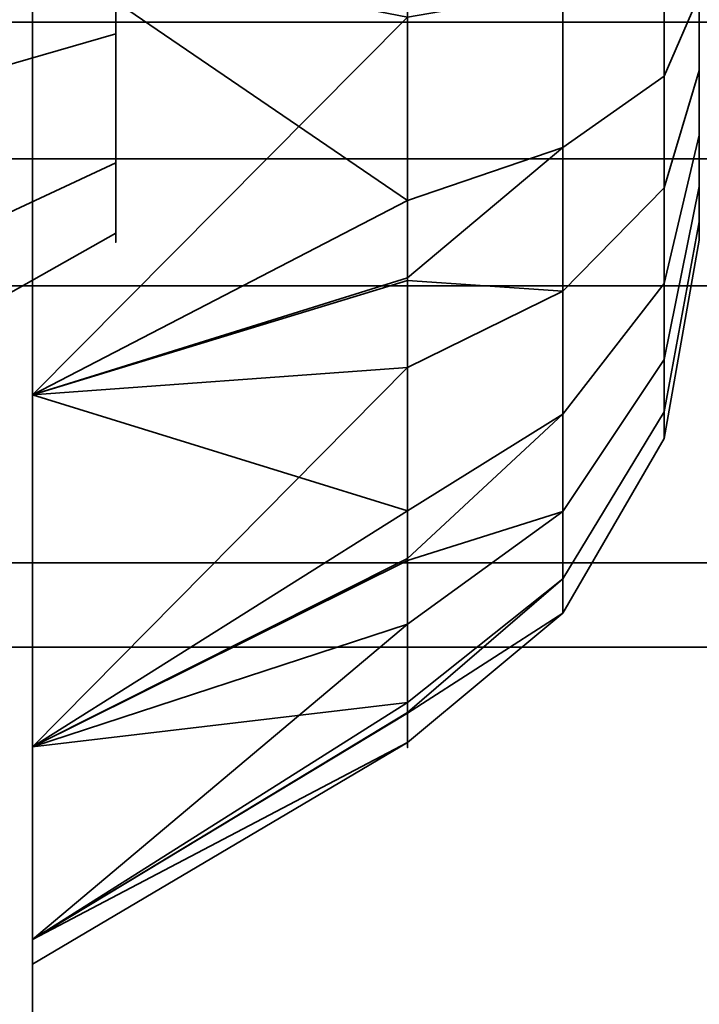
# Model space of a CAD drawing. Header units: millimetres. Extents: x -603 to 3703, y -115 to 193.
# Tile 235 of 256: x 1023.485 to 1024.3, y -17.014 to -15.833. Entities that reach past the tile are written whole.
import ezdxf

# ---------------------------------------------------------------- set-up
doc = ezdxf.new("R2010")
doc.units = ezdxf.units.MM
doc.layers.add('152', color=7, linetype='Continuous', true_color=0xffffff)

# ---------------------------------------------------------------- blocks, each defined once
blk = doc.blocks.new('UG_SURFACE_002')
at = {"layer": '152', "color": 252, "linetype": 'Continuous', "lineweight": 35}
for points in [[(2165, -18, 2212.25), (2165, 174.4, 2212.25), (835, 174.4, 2212.25), (835, -18, 2212.25)], [(985, -18, 2062.2499), (985, 174.4, 2062.2499), (2015.0001, 174.4, 2062.2499), (2015.0001, -18, 2062.2499)]]:
    blk.add_3dface(points, dxfattribs=at)
blk = doc.blocks.new('UG_SURFACE_070')
at = {"layer": '152', "color": 252, "linetype": 'Continuous', "lineweight": 35}
for points in [[(1018, -25.5, 1121.0001), (1027, -16.5, 1121.0001), (1029, -16.5, 1121.0001), (1029, -25.5, 1121.0001)], [(1027, -16.5, 1145), (1018, -25.5, 1145), (1029, -25.5, 1145), (1029, -16.5, 1145)], [(1018, -25.5, 1145), (1027, -16.5, 1145), (1027, -16.5, 1121.0001), (1018, -25.5, 1121.0001)]]:
    blk.add_3dface(points, dxfattribs=at)
blk = doc.blocks.new('UG_SURFACE_099')
at = {"layer": '152', "color": 252, "linetype": 'Continuous', "lineweight": 35}
for points in [[(1023.5, -29.92, 2021.75), (1023.5, 14.42, 2021.75), (1023.5, 14.42, -7.75), (1023.5, -29.92, -7.75)], [(1025, -29.92, 2020.2501), (1025, 14.42, 2020.2501), (1023.5, 14.42, 2021.75), (1023.5, -29.92, 2021.75)], [(1025, 14.42, -7.75), (1025, -29.92, -7.75), (1023.5, -29.92, -7.75), (1023.5, 14.42, -7.75)]]:
    blk.add_3dface(points, dxfattribs=at)
blk = doc.blocks.new('UG_SURFACE_100')
at = {"layer": '152', "color": 252, "linetype": 'Continuous', "lineweight": 35}
for points in [[(1023.5, -29.92, 2021.75), (1023.5, 14.42, 2021.75), (1023.5, 14.42, -7.75), (1023.5, -29.92, -7.75)], [(1025, -29.92, 2020.2501), (1025, 14.42, 2020.2501), (1023.5, 14.42, 2021.75), (1023.5, -29.92, 2021.75)], [(1025, 14.42, -7.75), (1025, -29.92, -7.75), (1023.5, -29.92, -7.75), (1023.5, 14.42, -7.75)]]:
    blk.add_3dface(points, dxfattribs=at)
blk = doc.blocks.new('UG_SURFACE_101')
at = {"layer": '152', "color": 252, "linetype": 'Continuous', "lineweight": 35}
for points in [[(1023.5, -29.92, 2021.75), (1976.5, -29.92, 2021.75), (1976.5, 14.42, 2021.75), (1023.5, 14.42, 2021.75)], [(1025, 14.42, 2020.2501), (1025, -29.92, 2020.2501), (1023.5, -29.92, 2021.75), (1023.5, 14.42, 2021.75)]]:
    blk.add_3dface(points, dxfattribs=at)
blk = doc.blocks.new('UG_SURFACE_106')
at = {"layer": '152', "color": 252, "linetype": 'Continuous', "lineweight": 35}
for points in [[(1022.8, -26.0201, 981.25), (1022.8, -5.6, 981.25), (1023.5, -5.6, 981.25), (1023.5, -26.0201, 981.25)], [(1023.5, -15.1779, 984.9508), (1023.5, -15.7428, 984.8915), (1023.5, -26.0201, 981.25), (1023.5, -5.6, 981.25)], [(1023.3546, -6.3881, 1165.3718), (1023.5, -5.659, 1165.6859), (1023.5, -26.0201, 1173.3412)], [(1023.5, -26.0201, 999.1588), (1023.5, -5.659, 1006.8141), (1023.3546, -6.3881, 1007.1282)], [(1023.5, -26.0201, 1173.3412), (1023.5, -5.659, 1165.6859), (1023.5, -7, 1166.25)], [(1023.5, -5.659, 1006.8141), (1023.5, -26.0201, 999.1588), (1023.5, -13.283, 995.933), (1023.5, -12.7428, 996.1085)], [(1023.5, -26.0201, 1173.3412), (1023.3862, -26.2146, 1172.8238), (1023.3546, -6.3881, 1165.3718)], [(1023.3546, -6.3881, 1007.1282), (1023.3862, -26.2146, 999.6762), (1023.5, -26.0201, 999.1588)], [(1023.5, -26.0201, 1191.25), (1023.5, -7, 1166.25), (1023.5, -13.7051, 1176.9471)], [(1023.5, -7, 1166.25), (1023.5, -26.0201, 1191.25), (1023.5, -26.0201, 1173.3412)], [(1023.5, -26.0201, 1191.25), (1023.5, -9, 1191.25), (1022.8, -9, 1191.25), (1022.8, -26.0201, 1191.25)], [(1023.5, -9, 1191.25), (1023.5, -26.0201, 1191.25), (1023.5, -15.7428, 1187.6086), (1023.5, -15.1779, 1187.5491)], [(1023.5, -13.283, 993.567), (1023.5, -16.283, 987.433), (1023.5, -15.7428, 987.6086)], [(1023.5, -16.283, 987.433), (1023.5, -13.283, 993.567), (1023.5, -13.7051, 993.9471)], [(1023.5, -13.7051, 995.553), (1023.5, -13.283, 995.933), (1023.5, -26.0201, 999.1588)], [(1023.5, -26.0201, 1191.25), (1023.5, -13.7051, 1176.9471), (1023.5, -13.9362, 1177.466)], [(1023.5, -26.0201, 999.1588), (1023.5, -16.283, 987.433), (1023.5, -13.7051, 993.9471), (1023.5, -13.9362, 994.466)], [(1023.5, -13.9362, 995.034), (1023.5, -13.7051, 995.553), (1023.5, -26.0201, 999.1588)], [(1023.5, -13.9362, 1177.466), (1023.5, -15.7428, 1184.8915), (1023.5, -16.283, 1185.0669)], [(1023.5, -26.0201, 999.1588), (1023.5, -13.9362, 994.466), (1023.5, -13.966, 994.75)], [(1023.5, -13.9362, 1177.466), (1023.5, -16.283, 1185.0669), (1023.5, -16.7051, 1185.4471), (1023.5, -26.0201, 1191.25)], [(1023.5, -13.966, 994.75), (1023.5, -13.9362, 995.034), (1023.5, -26.0201, 999.1588)], [(1023.6, -15.85, 986.683), (1023.6, -15.6523, 986.7473), (1023.6, -15.4455, 986.7255), (1023.6, -15.6, 986.25)], [(1023.6, -15.85, 1186.6831), (1023.6, -15.6523, 1186.7473), (1023.6, -15.4455, 1186.7255), (1023.6, -15.6, 1186.25)], [(1023.6, -15.6523, 985.7528), (1023.6, -15.85, 985.817), (1023.6, -16.0045, 985.9561), (1023.6, -15.6, 986.25)], [(1023.6, -16.0045, 985.9561), (1023.6, -16.0891, 986.146), (1023.6, -16.0891, 986.3539), (1023.6, -15.6, 986.25)], [(1023.6, -16.0891, 986.3539), (1023.6, -16.0045, 986.5439), (1023.6, -15.85, 986.683), (1023.6, -15.6, 986.25)], [(1023.6, -15.6523, 1185.7527), (1023.6, -15.85, 1185.817), (1023.6, -16.0045, 1185.9561), (1023.6, -15.6, 1186.25)], [(1023.6, -16.0045, 1185.9561), (1023.6, -16.0891, 1186.146), (1023.6, -16.0891, 1186.3539), (1023.6, -15.6, 1186.25)], [(1023.6, -16.0891, 1186.3539), (1023.6, -16.0045, 1186.5439), (1023.6, -15.85, 1186.6831), (1023.6, -15.6, 1186.25)], [(1024.1362, -15.6, 1185.3), (1024.1362, -15.9864, 1185.3821), (1023.95, -16.0499, 1185.2394), (1023.95, -15.7119, 1185.1676)], [(1024.1362, -15.6, 985.3001), (1024.1362, -15.9864, 985.3822), (1023.95, -16.0499, 985.2394), (1023.95, -15.7119, 985.1676)], [(1024.2578, -15.6, 1185.5106), (1024.2578, -15.9007, 1185.5745), (1024.1362, -15.9864, 1185.3821), (1024.1362, -15.6, 1185.3)], [(1024.2578, -15.6, 985.5106), (1024.2578, -15.9007, 985.5745), (1024.1362, -15.9864, 985.3822), (1024.1362, -15.6, 985.3001)], [(1024.3, -15.6, 1185.75), (1024.3, -15.8034, 1185.7933), (1024.2578, -15.9007, 1185.5745), (1024.2578, -15.6, 1185.5106)], [(1024.3, -15.6, 985.75), (1024.3, -15.8034, 985.7932), (1024.2578, -15.9007, 985.5745), (1024.2578, -15.6, 985.5106)], [(1024.3, -15.704, 1186.7391), (1024.3, -15.8939, 1186.6546), (1024.3, -16.033, 1186.5), (1024.3, -15.6, 1186.25)], [(1024.3, -16.033, 1186.5), (1024.3, -16.0973, 1186.3023), (1024.3, -16.0755, 1186.0955), (1024.3, -15.6, 1186.25)], [(1024.3, -16.0755, 1186.0955), (1024.3, -15.9716, 1185.9155), (1024.3, -15.8034, 1185.7933), (1024.3, -15.6, 1186.25)], [(1024.3, -15.704, 986.7391), (1024.3, -15.8939, 986.6545), (1024.3, -16.033, 986.5), (1024.3, -15.6, 986.25)], [(1024.3, -16.033, 986.5), (1024.3, -16.0973, 986.3023), (1024.3, -16.0755, 986.0955), (1024.3, -15.6, 986.25)], [(1024.3, -16.0755, 986.0955), (1024.3, -15.9716, 985.9154), (1024.3, -15.8034, 985.7932), (1024.3, -15.6, 986.25)], [(1023.6, -15.6523, 986.7473), (1023.6, -15.85, 986.683), (1022.8, -16.0809, 987.083), (1022.8, -15.7005, 987.2066)], [(1023.6, -15.85, 985.817), (1023.6, -15.6523, 985.7528), (1022.8, -15.7005, 985.2934), (1022.8, -16.0809, 985.417)], [(1023.6, -15.6523, 1186.7473), (1023.6, -15.85, 1186.6831), (1022.8, -16.0809, 1187.083), (1022.8, -15.7005, 1187.2066)], [(1023.6, -15.85, 1185.817), (1023.6, -15.6523, 1185.7527), (1022.8, -15.7005, 1185.2934), (1022.8, -16.0809, 1185.4169)], [(1024.3, -15.8939, 1186.6546), (1024.3, -15.704, 1186.7391), (1024.2578, -15.7537, 1186.9732), (1024.2578, -16.0346, 1186.8482)], [(1024.3, -15.8939, 986.6545), (1024.3, -15.704, 986.7391), (1024.2578, -15.7537, 986.9733), (1024.2578, -16.0346, 986.8482)], [(1023.5, -15.7428, 1184.8915), (1023.95, -15.7119, 1185.1676), (1023.95, -16.0499, 1185.2394)], [(1023.5, -15.7428, 984.8915), (1023.95, -15.7119, 985.1676), (1023.95, -16.0499, 985.2394)], [(1023.5, -16.283, 1187.433), (1023.5, -15.7428, 1187.6086), (1023.5, -26.0201, 1191.25)], [(1023.5, -15.7428, 984.8915), (1023.5, -16.283, 985.067), (1023.5, -26.0201, 981.25)], [(1023.95, -16.0499, 1185.2394), (1023.5, -16.283, 1185.0669), (1023.5, -15.7428, 1184.8915)], [(1023.95, -15.83, 1187.332), (1023.5, -15.7428, 1187.6086), (1023.5, -16.283, 1187.433)], [(1023.95, -16.0499, 985.2394), (1023.5, -16.283, 985.067), (1023.5, -15.7428, 984.8915)], [(1023.95, -15.83, 987.332), (1023.5, -15.7428, 987.6086), (1023.5, -16.283, 987.433)], [(1024.2578, -16.0346, 1186.8482), (1024.2578, -15.7537, 1186.9732), (1024.1362, -15.7975, 1187.1792), (1024.1362, -16.1584, 1187.0185)], [(1024.2578, -16.0346, 986.8482), (1024.2578, -15.7537, 986.9733), (1024.1362, -15.7975, 987.1792), (1024.1362, -16.1584, 987.0185)], [(1024.1362, -16.1584, 1187.0185), (1024.1362, -15.7975, 1187.1792), (1023.95, -15.83, 1187.332), (1023.95, -16.1457, 1187.1915)], [(1024.1362, -16.1584, 987.0185), (1024.1362, -15.7975, 987.1792), (1023.95, -15.83, 987.332), (1023.95, -16.1457, 987.1914)], [(1024.3, -15.8034, 1185.7933), (1024.3, -15.9716, 1185.9155), (1024.2578, -16.1495, 1185.7553), (1024.2578, -15.9007, 1185.5745)], [(1024.3, -15.8034, 985.7932), (1024.3, -15.9716, 985.9154), (1024.2578, -16.1495, 985.7553), (1024.2578, -15.9007, 985.5745)], [(1023.5, -16.283, 1187.433), (1023.95, -16.1457, 1187.1915), (1023.95, -15.83, 1187.332)], [(1023.5, -16.283, 987.433), (1023.95, -16.1457, 987.1914), (1023.95, -15.83, 987.332)], [(1023.6, -15.85, 986.683), (1023.6, -16.0045, 986.5439), (1022.8, -16.3782, 986.8154), (1022.8, -16.0809, 987.083)], [(1023.6, -16.0045, 985.9561), (1023.6, -15.85, 985.817), (1022.8, -16.0809, 985.417), (1022.8, -16.3782, 985.6846)], [(1023.6, -15.85, 1186.6831), (1023.6, -16.0045, 1186.5439), (1022.8, -16.3782, 1186.8154), (1022.8, -16.0809, 1187.083)], [(1023.6, -16.0045, 1185.9561), (1023.6, -15.85, 1185.817), (1022.8, -16.0809, 1185.4169), (1022.8, -16.3782, 1185.6846)], [(1024.3, -16.033, 1186.5), (1024.3, -15.8939, 1186.6546), (1024.2578, -16.0346, 1186.8482), (1024.2578, -16.2404, 1186.6198)], [(1024.3, -16.033, 986.5), (1024.3, -15.8939, 986.6545), (1024.2578, -16.0346, 986.8482), (1024.2578, -16.2404, 986.6197)], [(1024.2578, -15.9007, 1185.5745), (1024.2578, -16.1495, 1185.7553), (1024.1362, -16.306, 1185.6143), (1024.1362, -15.9864, 1185.3821)], [(1024.2578, -15.9007, 985.5745), (1024.2578, -16.1495, 985.7553), (1024.1362, -16.306, 985.6144), (1024.1362, -15.9864, 985.3822)], [(1024.3, -15.9716, 1185.9155), (1024.3, -16.0755, 1186.0955), (1024.2578, -16.3032, 1186.0216), (1024.2578, -16.1495, 1185.7553)], [(1024.3, -15.9716, 985.9154), (1024.3, -16.0755, 986.0955), (1024.2578, -16.3032, 986.0215), (1024.2578, -16.1495, 985.7553)], [(1024.1362, -15.9864, 1185.3821), (1024.1362, -16.306, 1185.6143), (1023.95, -16.4221, 1185.5098), (1023.95, -16.1425, 1185.3067)], [(1023.95, -16.1425, 1185.3067), (1023.95, -16.0499, 1185.2394), (1024.1362, -15.9864, 1185.3821)], [(1024.1362, -15.9864, 985.3822), (1024.1362, -16.306, 985.6144), (1023.95, -16.4221, 985.5098), (1023.95, -16.1425, 985.3066)], [(1023.95, -16.1425, 985.3066), (1023.95, -16.0499, 985.2394), (1024.1362, -15.9864, 985.3822)], [(1023.6, -16.0045, 986.5439), (1023.6, -16.0891, 986.3539), (1022.8, -16.5409, 986.45), (1022.8, -16.3782, 986.8154)], [(1023.6, -16.0891, 986.146), (1023.6, -16.0045, 985.9561), (1022.8, -16.3782, 985.6846), (1022.8, -16.5409, 986.05)], [(1023.6, -16.0045, 1186.5439), (1023.6, -16.0891, 1186.3539), (1022.8, -16.5409, 1186.45), (1022.8, -16.3782, 1186.8154)], [(1023.6, -16.0891, 1186.146), (1023.6, -16.0045, 1185.9561), (1022.8, -16.3782, 1185.6846), (1022.8, -16.5409, 1186.0501)], [(1024.2578, -16.2404, 1186.6198), (1024.2578, -16.0346, 1186.8482), (1024.1362, -16.1584, 1187.0185), (1024.1362, -16.4227, 1186.725)], [(1024.2578, -16.2404, 986.6197), (1024.2578, -16.0346, 986.8482), (1024.1362, -16.1584, 987.0185), (1024.1362, -16.4227, 986.725)], [(1024.3, -16.0973, 1186.3023), (1024.3, -16.033, 1186.5), (1024.2578, -16.2404, 1186.6198), (1024.2578, -16.3354, 1186.3273)], [(1024.3, -16.0973, 986.3023), (1024.3, -16.033, 986.5), (1024.2578, -16.2404, 986.6197), (1024.2578, -16.3354, 986.3273)], [(1023.95, -16.0499, 1185.2394), (1023.95, -16.1425, 1185.3067), (1023.5, -16.283, 1185.0669)], [(1023.95, -16.0499, 985.2394), (1023.95, -16.1425, 985.3066), (1023.5, -16.283, 985.067)], [(1024.3, -16.0755, 1186.0955), (1024.3, -16.0973, 1186.3023), (1024.2578, -16.3354, 1186.3273), (1024.2578, -16.3032, 1186.0216)], [(1024.3, -16.0755, 986.0955), (1024.3, -16.0973, 986.3023), (1024.2578, -16.3354, 986.3273), (1024.2578, -16.3032, 986.0215)], [(1023.6, -16.0891, 986.3539), (1023.6, -16.0891, 986.146), (1022.8, -16.5409, 986.05), (1022.8, -16.5409, 986.45)], [(1023.6, -16.0891, 1186.3539), (1023.6, -16.0891, 1186.146), (1022.8, -16.5409, 1186.0501), (1022.8, -16.5409, 1186.45)], [(1023.5, -16.283, 1185.0669), (1023.95, -16.1425, 1185.3067), (1023.95, -16.4221, 1185.5098)], [(1023.5, -16.283, 985.067), (1023.95, -16.1425, 985.3066), (1023.95, -16.4221, 985.5098)], [(1023.95, -16.2502, 1187.145), (1023.95, -16.1457, 1187.1915), (1023.5, -16.283, 1187.433)], [(1023.95, -16.2502, 987.1449), (1023.95, -16.1457, 987.1914), (1023.5, -16.283, 987.433)], [(1023.95, -16.1457, 1187.1915), (1023.95, -16.2502, 1187.145), (1024.1362, -16.1584, 1187.0185)], [(1023.95, -16.1457, 987.1914), (1023.95, -16.2502, 987.1449), (1024.1362, -16.1584, 987.0185)], [(1024.1362, -16.4227, 1186.725), (1024.1362, -16.1584, 1187.0185), (1023.95, -16.2502, 1187.145), (1023.95, -16.4815, 1186.8881)], [(1024.1362, -16.4227, 986.725), (1024.1362, -16.1584, 987.0185), (1023.95, -16.2502, 987.1449), (1023.95, -16.4815, 986.8881)], [(1024.2578, -16.1495, 1185.7553), (1024.2578, -16.3032, 1186.0216), (1024.1362, -16.5035, 1185.9565), (1024.1362, -16.306, 1185.6143)], [(1024.2578, -16.1495, 985.7553), (1024.2578, -16.3032, 986.0215), (1024.1362, -16.5035, 985.9564), (1024.1362, -16.306, 985.6144)], [(1024.2578, -16.3354, 1186.3273), (1024.2578, -16.2404, 1186.6198), (1024.1362, -16.4227, 1186.725), (1024.1362, -16.5447, 1186.3493)], [(1024.2578, -16.3354, 986.3273), (1024.2578, -16.2404, 986.6197), (1024.1362, -16.4227, 986.725), (1024.1362, -16.5447, 986.3493)], [(1023.5, -16.7051, 1187.053), (1023.95, -16.4815, 1186.8881), (1023.95, -16.2502, 1187.145)], [(1023.95, -16.2502, 1187.145), (1023.5, -16.283, 1187.433), (1023.5, -16.7051, 1187.053)], [(1023.5, -16.7051, 987.0529), (1023.95, -16.4815, 986.8881), (1023.95, -16.2502, 987.1449)], [(1023.95, -16.2502, 987.1449), (1023.5, -16.283, 987.433), (1023.5, -16.7051, 987.0529)], [(1023.5, -26.0201, 1191.25), (1023.5, -16.7051, 1187.053), (1023.5, -16.283, 1187.433)], [(1023.5, -26.0201, 981.25), (1023.5, -16.283, 985.067), (1023.5, -16.7051, 985.447)], [(1023.5, -16.7051, 987.0529), (1023.5, -16.283, 987.433), (1023.5, -26.0201, 999.1588)], [(1023.95, -16.4221, 1185.5098), (1023.5, -16.7051, 1185.4471), (1023.5, -16.283, 1185.0669)], [(1023.95, -16.4221, 985.5098), (1023.5, -16.7051, 985.447), (1023.5, -16.283, 985.067)], [(1024.1362, -16.306, 1185.6143), (1024.1362, -16.5035, 1185.9565), (1023.95, -16.6521, 1185.9082), (1023.95, -16.4793, 1185.6089)], [(1023.95, -16.4793, 1185.6089), (1023.95, -16.4221, 1185.5098), (1024.1362, -16.306, 1185.6143)], [(1024.1362, -16.306, 985.6144), (1024.1362, -16.5035, 985.9564), (1023.95, -16.6521, 985.9082), (1023.95, -16.4793, 985.6088)], [(1023.95, -16.4793, 985.6088), (1023.95, -16.4221, 985.5098), (1024.1362, -16.306, 985.6144)], [(1024.2578, -16.3032, 1186.0216), (1024.2578, -16.3354, 1186.3273), (1024.1362, -16.5447, 1186.3493), (1024.1362, -16.5035, 1185.9565)], [(1024.2578, -16.3032, 986.0215), (1024.2578, -16.3354, 986.3273), (1024.1362, -16.5447, 986.3493), (1024.1362, -16.5035, 985.9564)], [(1023.95, -16.4221, 1185.5098), (1023.95, -16.4793, 1185.6089), (1023.5, -16.7051, 1185.4471)], [(1023.95, -16.4221, 985.5098), (1023.95, -16.4793, 985.6088), (1023.5, -16.7051, 985.447)], [(1024.1362, -16.5447, 1186.3493), (1024.1362, -16.4227, 1186.725), (1023.95, -16.558, 1186.8031), (1023.95, -16.6648, 1186.4744)], [(1023.95, -16.4815, 1186.8881), (1023.95, -16.558, 1186.8031), (1024.1362, -16.4227, 1186.725)], [(1024.1362, -16.5447, 986.3493), (1024.1362, -16.4227, 986.725), (1023.95, -16.558, 986.8031), (1023.95, -16.6648, 986.4744)], [(1023.95, -16.4815, 986.8881), (1023.95, -16.558, 986.8031), (1024.1362, -16.4227, 986.725)], [(1023.5, -16.7051, 1185.4471), (1023.95, -16.4793, 1185.6089), (1023.95, -16.6521, 1185.9082)], [(1023.5, -16.7051, 985.447), (1023.95, -16.4793, 985.6088), (1023.95, -16.6521, 985.9082)], [(1023.95, -16.558, 1186.8031), (1023.95, -16.4815, 1186.8881), (1023.5, -16.7051, 1187.053)], [(1023.95, -16.558, 986.8031), (1023.95, -16.4815, 986.8881), (1023.5, -16.7051, 987.0529)], [(1024.1362, -16.5035, 1185.9565), (1024.1362, -16.5447, 1186.3493), (1023.95, -16.7002, 1186.3656), (1023.95, -16.664, 1186.0219)], [(1023.95, -16.664, 1186.0219), (1023.95, -16.6521, 1185.9082), (1024.1362, -16.5035, 1185.9565)], [(1024.1362, -16.5035, 985.9564), (1024.1362, -16.5447, 986.3493), (1023.95, -16.7002, 986.3656), (1023.95, -16.664, 986.0219)], [(1023.95, -16.664, 986.0219), (1023.95, -16.6521, 985.9082), (1024.1362, -16.5035, 985.9564)], [(1023.95, -16.6648, 1186.4744), (1023.95, -16.7002, 1186.3656), (1024.1362, -16.5447, 1186.3493)], [(1023.95, -16.6648, 986.4744), (1023.95, -16.7002, 986.3656), (1024.1362, -16.5447, 986.3493)], [(1023.5, -16.9362, 1186.534), (1023.95, -16.6648, 1186.4744), (1023.95, -16.558, 1186.8031)], [(1023.95, -16.558, 1186.8031), (1023.5, -16.7051, 1187.053), (1023.5, -16.9362, 1186.534)], [(1023.5, -16.9362, 986.534), (1023.95, -16.6648, 986.4744), (1023.95, -16.558, 986.8031)], [(1023.95, -16.558, 986.8031), (1023.5, -16.7051, 987.0529), (1023.5, -16.9362, 986.534)], [(1023.95, -16.6521, 1185.9082), (1023.5, -16.9362, 1185.966), (1023.5, -16.7051, 1185.4471)], [(1023.95, -16.6521, 1185.9082), (1023.95, -16.664, 1186.0219), (1023.5, -16.9362, 1185.966)], [(1023.95, -16.6521, 985.9082), (1023.5, -16.9362, 985.966), (1023.5, -16.7051, 985.447)], [(1023.95, -16.6521, 985.9082), (1023.95, -16.664, 986.0219), (1023.5, -16.9362, 985.966)], [(1023.5, -16.966, 1186.25), (1023.5, -16.9362, 1185.966), (1023.95, -16.664, 1186.0219), (1023.95, -16.7002, 1186.3656)], [(1023.5, -16.966, 986.25), (1023.5, -16.9362, 985.966), (1023.95, -16.664, 986.0219), (1023.95, -16.7002, 986.3656)], [(1023.95, -16.7002, 1186.3656), (1023.95, -16.6648, 1186.4744), (1023.5, -16.9362, 1186.534)], [(1023.95, -16.7002, 986.3656), (1023.95, -16.6648, 986.4744), (1023.5, -16.9362, 986.534)], [(1023.95, -16.7002, 1186.3656), (1023.5, -16.9362, 1186.534), (1023.5, -16.966, 1186.25)], [(1023.95, -16.7002, 986.3656), (1023.5, -16.9362, 986.534), (1023.5, -16.966, 986.25)], [(1023.5, -26.0201, 1191.25), (1023.5, -16.7051, 1185.4471), (1023.5, -16.9362, 1185.966)], [(1023.5, -16.9362, 1186.534), (1023.5, -16.7051, 1187.053), (1023.5, -26.0201, 1191.25)], [(1023.5, -26.0201, 981.25), (1023.5, -16.7051, 985.447), (1023.5, -16.9362, 985.966)], [(1023.5, -16.9362, 986.534), (1023.5, -16.7051, 987.0529), (1023.5, -26.0201, 999.1588)], [(1023.5, -26.0201, 1191.25), (1023.5, -16.9362, 1185.966), (1023.5, -16.966, 1186.25)], [(1023.5, -16.966, 1186.25), (1023.5, -16.9362, 1186.534), (1023.5, -26.0201, 1191.25)], [(1023.5, -26.0201, 981.25), (1023.5, -16.9362, 985.966), (1023.5, -16.966, 986.25)], [(1023.5, -16.966, 986.25), (1023.5, -16.9362, 986.534), (1023.5, -26.0201, 999.1588), (1023.5, -26.0201, 981.25)]]:
    blk.add_3dface(points, dxfattribs=at)
blk = doc.blocks.new('UG_SURFACE_107')
at = {"layer": '152', "color": 6, "linetype": 'Continuous', "lineweight": 35}
for points in [[(1027, -15.8358, 1025.8358), (1022, -15.8358, 1025.8358), (1022, -15.4022, 1026.4846), (1027, -15.4022, 1026.4846)], [(1027, -15.4022, 1074.0154), (1022, -15.4022, 1074.0154), (1022, -15.8358, 1074.6642), (1027, -15.8358, 1074.6642)], [(1027, -16.4846, 1025.4022), (1022, -16.4846, 1025.4022), (1022, -15.8358, 1025.8358), (1027, -15.8358, 1025.8358)], [(1027, -15.8358, 1074.6642), (1022, -15.8358, 1074.6642), (1022, -16.4846, 1075.0978), (1027, -16.4846, 1075.0978)], [(1027, -16.1522, 1106.4847), (1022, -16.1522, 1106.4847), (1022, -16, 1107.25), (1027, -16, 1107.25)], [(1027, -16, 1107.25), (1022, -16, 1107.25), (1022, -16, 1153.25), (1027, -16, 1153.25)], [(1027, -16, 1153.25), (1022, -16, 1153.25), (1022, -16.1522, 1154.0154), (1027, -16.1522, 1154.0154)], [(1027, -16.5858, 1105.8358), (1022, -16.5858, 1105.8358), (1022, -16.1522, 1106.4847), (1027, -16.1522, 1106.4847)], [(1027, -16.1522, 1154.0154), (1022, -16.1522, 1154.0154), (1022, -16.5858, 1154.6642), (1027, -16.5858, 1154.6642)], [(1027, -17.25, 1025.25), (1022, -17.25, 1025.25), (1022, -16.4846, 1025.4022), (1027, -16.4846, 1025.4022)], [(1027, -16.4846, 1075.0978), (1022, -16.4846, 1075.0978), (1022, -17.25, 1075.25), (1027, -17.25, 1075.25)], [(1027, -17.2346, 1105.4022), (1022, -17.2346, 1105.4022), (1022, -16.5858, 1105.8358), (1027, -16.5858, 1105.8358)], [(1027, -16.5858, 1154.6642), (1022, -16.5858, 1154.6642), (1022, -17.2346, 1155.0977), (1027, -17.2346, 1155.0977)]]:
    blk.add_3dface(points, dxfattribs=at)
blk = doc.blocks.new('UG_SURFACE_108')
at = {"layer": '152', "color": 252, "linetype": 'Continuous', "lineweight": 35}
for points in [[(1022.8, -26.0201, 981.25), (1022.8, -5.6, 981.25), (1023.5, -5.6, 981.25), (1023.5, -26.0201, 981.25)], [(1023.5, -15.1779, 984.9508), (1023.5, -15.7428, 984.8915), (1023.5, -26.0201, 981.25), (1023.5, -5.6, 981.25)], [(1023.3546, -6.3881, 1165.3718), (1023.5, -5.659, 1165.6859), (1023.5, -26.0201, 1173.3412)], [(1023.5, -26.0201, 999.1588), (1023.5, -5.659, 1006.8141), (1023.3546, -6.3881, 1007.1282)], [(1023.5, -26.0201, 1173.3412), (1023.5, -5.659, 1165.6859), (1023.5, -7, 1166.25)], [(1023.5, -5.659, 1006.8141), (1023.5, -26.0201, 999.1588), (1023.5, -13.283, 995.933), (1023.5, -12.7428, 996.1085)], [(1023.5, -26.0201, 1173.3412), (1023.3862, -26.2146, 1172.8238), (1023.3546, -6.3881, 1165.3718)], [(1023.3546, -6.3881, 1007.1282), (1023.3862, -26.2146, 999.6762), (1023.5, -26.0201, 999.1588)], [(1023.5, -26.0201, 1191.25), (1023.5, -7, 1166.25), (1023.5, -13.7051, 1176.9471)], [(1023.5, -7, 1166.25), (1023.5, -26.0201, 1191.25), (1023.5, -26.0201, 1173.3412)], [(1023.5, -26.0201, 1191.25), (1023.5, -9, 1191.25), (1022.8, -9, 1191.25), (1022.8, -26.0201, 1191.25)], [(1023.5, -9, 1191.25), (1023.5, -26.0201, 1191.25), (1023.5, -15.7428, 1187.6086), (1023.5, -15.1779, 1187.5491)], [(1023.5, -13.283, 993.567), (1023.5, -16.283, 987.433), (1023.5, -15.7428, 987.6086)], [(1023.5, -16.283, 987.433), (1023.5, -13.283, 993.567), (1023.5, -13.7051, 993.9471)], [(1023.5, -13.7051, 995.553), (1023.5, -13.283, 995.933), (1023.5, -26.0201, 999.1588)], [(1023.5, -26.0201, 1191.25), (1023.5, -13.7051, 1176.9471), (1023.5, -13.9362, 1177.466)], [(1023.5, -26.0201, 999.1588), (1023.5, -16.283, 987.433), (1023.5, -13.7051, 993.9471), (1023.5, -13.9362, 994.466)], [(1023.5, -13.9362, 995.034), (1023.5, -13.7051, 995.553), (1023.5, -26.0201, 999.1588)], [(1023.5, -13.9362, 1177.466), (1023.5, -15.7428, 1184.8915), (1023.5, -16.283, 1185.0669)], [(1023.5, -26.0201, 999.1588), (1023.5, -13.9362, 994.466), (1023.5, -13.966, 994.75)], [(1023.5, -13.9362, 1177.466), (1023.5, -16.283, 1185.0669), (1023.5, -16.7051, 1185.4471), (1023.5, -26.0201, 1191.25)], [(1023.5, -13.966, 994.75), (1023.5, -13.9362, 995.034), (1023.5, -26.0201, 999.1588)], [(1023.6, -15.85, 986.683), (1023.6, -15.6523, 986.7473), (1023.6, -15.4455, 986.7255), (1023.6, -15.6, 986.25)], [(1023.6, -15.85, 1186.6831), (1023.6, -15.6523, 1186.7473), (1023.6, -15.4455, 1186.7255), (1023.6, -15.6, 1186.25)], [(1023.6, -15.6523, 985.7528), (1023.6, -15.85, 985.817), (1023.6, -16.0045, 985.9561), (1023.6, -15.6, 986.25)], [(1023.6, -16.0045, 985.9561), (1023.6, -16.0891, 986.146), (1023.6, -16.0891, 986.3539), (1023.6, -15.6, 986.25)], [(1023.6, -16.0891, 986.3539), (1023.6, -16.0045, 986.5439), (1023.6, -15.85, 986.683), (1023.6, -15.6, 986.25)], [(1023.6, -15.6523, 1185.7527), (1023.6, -15.85, 1185.817), (1023.6, -16.0045, 1185.9561), (1023.6, -15.6, 1186.25)], [(1023.6, -16.0045, 1185.9561), (1023.6, -16.0891, 1186.146), (1023.6, -16.0891, 1186.3539), (1023.6, -15.6, 1186.25)], [(1023.6, -16.0891, 1186.3539), (1023.6, -16.0045, 1186.5439), (1023.6, -15.85, 1186.6831), (1023.6, -15.6, 1186.25)], [(1024.1362, -15.6, 1185.3), (1024.1362, -15.9864, 1185.3821), (1023.95, -16.0499, 1185.2394), (1023.95, -15.7119, 1185.1676)], [(1024.1362, -15.6, 985.3001), (1024.1362, -15.9864, 985.3822), (1023.95, -16.0499, 985.2394), (1023.95, -15.7119, 985.1676)], [(1024.2578, -15.6, 1185.5106), (1024.2578, -15.9007, 1185.5745), (1024.1362, -15.9864, 1185.3821), (1024.1362, -15.6, 1185.3)], [(1024.2578, -15.6, 985.5106), (1024.2578, -15.9007, 985.5745), (1024.1362, -15.9864, 985.3822), (1024.1362, -15.6, 985.3001)], [(1024.3, -15.6, 1185.75), (1024.3, -15.8034, 1185.7933), (1024.2578, -15.9007, 1185.5745), (1024.2578, -15.6, 1185.5106)], [(1024.3, -15.6, 985.75), (1024.3, -15.8034, 985.7932), (1024.2578, -15.9007, 985.5745), (1024.2578, -15.6, 985.5106)], [(1024.3, -15.704, 1186.7391), (1024.3, -15.8939, 1186.6546), (1024.3, -16.033, 1186.5), (1024.3, -15.6, 1186.25)], [(1024.3, -16.033, 1186.5), (1024.3, -16.0973, 1186.3023), (1024.3, -16.0755, 1186.0955), (1024.3, -15.6, 1186.25)], [(1024.3, -16.0755, 1186.0955), (1024.3, -15.9716, 1185.9155), (1024.3, -15.8034, 1185.7933), (1024.3, -15.6, 1186.25)], [(1024.3, -15.704, 986.7391), (1024.3, -15.8939, 986.6545), (1024.3, -16.033, 986.5), (1024.3, -15.6, 986.25)], [(1024.3, -16.033, 986.5), (1024.3, -16.0973, 986.3023), (1024.3, -16.0755, 986.0955), (1024.3, -15.6, 986.25)], [(1024.3, -16.0755, 986.0955), (1024.3, -15.9716, 985.9154), (1024.3, -15.8034, 985.7932), (1024.3, -15.6, 986.25)], [(1023.6, -15.6523, 986.7473), (1023.6, -15.85, 986.683), (1022.8, -16.0809, 987.083), (1022.8, -15.7005, 987.2066)], [(1023.6, -15.85, 985.817), (1023.6, -15.6523, 985.7528), (1022.8, -15.7005, 985.2934), (1022.8, -16.0809, 985.417)], [(1023.6, -15.6523, 1186.7473), (1023.6, -15.85, 1186.6831), (1022.8, -16.0809, 1187.083), (1022.8, -15.7005, 1187.2066)], [(1023.6, -15.85, 1185.817), (1023.6, -15.6523, 1185.7527), (1022.8, -15.7005, 1185.2934), (1022.8, -16.0809, 1185.4169)], [(1024.3, -15.8939, 1186.6546), (1024.3, -15.704, 1186.7391), (1024.2578, -15.7537, 1186.9732), (1024.2578, -16.0346, 1186.8482)], [(1024.3, -15.8939, 986.6545), (1024.3, -15.704, 986.7391), (1024.2578, -15.7537, 986.9733), (1024.2578, -16.0346, 986.8482)], [(1023.5, -15.7428, 1184.8915), (1023.95, -15.7119, 1185.1676), (1023.95, -16.0499, 1185.2394)], [(1023.5, -15.7428, 984.8915), (1023.95, -15.7119, 985.1676), (1023.95, -16.0499, 985.2394)], [(1023.5, -16.283, 1187.433), (1023.5, -15.7428, 1187.6086), (1023.5, -26.0201, 1191.25)], [(1023.5, -15.7428, 984.8915), (1023.5, -16.283, 985.067), (1023.5, -26.0201, 981.25)], [(1023.95, -16.0499, 1185.2394), (1023.5, -16.283, 1185.0669), (1023.5, -15.7428, 1184.8915)], [(1023.95, -15.83, 1187.332), (1023.5, -15.7428, 1187.6086), (1023.5, -16.283, 1187.433)], [(1023.95, -16.0499, 985.2394), (1023.5, -16.283, 985.067), (1023.5, -15.7428, 984.8915)], [(1023.95, -15.83, 987.332), (1023.5, -15.7428, 987.6086), (1023.5, -16.283, 987.433)], [(1024.2578, -16.0346, 1186.8482), (1024.2578, -15.7537, 1186.9732), (1024.1362, -15.7975, 1187.1792), (1024.1362, -16.1584, 1187.0185)], [(1024.2578, -16.0346, 986.8482), (1024.2578, -15.7537, 986.9733), (1024.1362, -15.7975, 987.1792), (1024.1362, -16.1584, 987.0185)], [(1024.1362, -16.1584, 1187.0185), (1024.1362, -15.7975, 1187.1792), (1023.95, -15.83, 1187.332), (1023.95, -16.1457, 1187.1915)], [(1024.1362, -16.1584, 987.0185), (1024.1362, -15.7975, 987.1792), (1023.95, -15.83, 987.332), (1023.95, -16.1457, 987.1914)], [(1024.3, -15.8034, 1185.7933), (1024.3, -15.9716, 1185.9155), (1024.2578, -16.1495, 1185.7553), (1024.2578, -15.9007, 1185.5745)], [(1024.3, -15.8034, 985.7932), (1024.3, -15.9716, 985.9154), (1024.2578, -16.1495, 985.7553), (1024.2578, -15.9007, 985.5745)], [(1023.5, -16.283, 1187.433), (1023.95, -16.1457, 1187.1915), (1023.95, -15.83, 1187.332)], [(1023.5, -16.283, 987.433), (1023.95, -16.1457, 987.1914), (1023.95, -15.83, 987.332)], [(1023.6, -15.85, 986.683), (1023.6, -16.0045, 986.5439), (1022.8, -16.3782, 986.8154), (1022.8, -16.0809, 987.083)], [(1023.6, -16.0045, 985.9561), (1023.6, -15.85, 985.817), (1022.8, -16.0809, 985.417), (1022.8, -16.3782, 985.6846)], [(1023.6, -15.85, 1186.6831), (1023.6, -16.0045, 1186.5439), (1022.8, -16.3782, 1186.8154), (1022.8, -16.0809, 1187.083)], [(1023.6, -16.0045, 1185.9561), (1023.6, -15.85, 1185.817), (1022.8, -16.0809, 1185.4169), (1022.8, -16.3782, 1185.6846)], [(1024.3, -16.033, 1186.5), (1024.3, -15.8939, 1186.6546), (1024.2578, -16.0346, 1186.8482), (1024.2578, -16.2404, 1186.6198)], [(1024.3, -16.033, 986.5), (1024.3, -15.8939, 986.6545), (1024.2578, -16.0346, 986.8482), (1024.2578, -16.2404, 986.6197)], [(1024.2578, -15.9007, 1185.5745), (1024.2578, -16.1495, 1185.7553), (1024.1362, -16.306, 1185.6143), (1024.1362, -15.9864, 1185.3821)], [(1024.2578, -15.9007, 985.5745), (1024.2578, -16.1495, 985.7553), (1024.1362, -16.306, 985.6144), (1024.1362, -15.9864, 985.3822)], [(1024.3, -15.9716, 1185.9155), (1024.3, -16.0755, 1186.0955), (1024.2578, -16.3032, 1186.0216), (1024.2578, -16.1495, 1185.7553)], [(1024.3, -15.9716, 985.9154), (1024.3, -16.0755, 986.0955), (1024.2578, -16.3032, 986.0215), (1024.2578, -16.1495, 985.7553)], [(1024.1362, -15.9864, 1185.3821), (1024.1362, -16.306, 1185.6143), (1023.95, -16.4221, 1185.5098), (1023.95, -16.1425, 1185.3067)], [(1023.95, -16.1425, 1185.3067), (1023.95, -16.0499, 1185.2394), (1024.1362, -15.9864, 1185.3821)], [(1024.1362, -15.9864, 985.3822), (1024.1362, -16.306, 985.6144), (1023.95, -16.4221, 985.5098), (1023.95, -16.1425, 985.3066)], [(1023.95, -16.1425, 985.3066), (1023.95, -16.0499, 985.2394), (1024.1362, -15.9864, 985.3822)], [(1023.6, -16.0045, 986.5439), (1023.6, -16.0891, 986.3539), (1022.8, -16.5409, 986.45), (1022.8, -16.3782, 986.8154)], [(1023.6, -16.0891, 986.146), (1023.6, -16.0045, 985.9561), (1022.8, -16.3782, 985.6846), (1022.8, -16.5409, 986.05)], [(1023.6, -16.0045, 1186.5439), (1023.6, -16.0891, 1186.3539), (1022.8, -16.5409, 1186.45), (1022.8, -16.3782, 1186.8154)], [(1023.6, -16.0891, 1186.146), (1023.6, -16.0045, 1185.9561), (1022.8, -16.3782, 1185.6846), (1022.8, -16.5409, 1186.0501)], [(1024.2578, -16.2404, 1186.6198), (1024.2578, -16.0346, 1186.8482), (1024.1362, -16.1584, 1187.0185), (1024.1362, -16.4227, 1186.725)], [(1024.2578, -16.2404, 986.6197), (1024.2578, -16.0346, 986.8482), (1024.1362, -16.1584, 987.0185), (1024.1362, -16.4227, 986.725)], [(1024.3, -16.0973, 1186.3023), (1024.3, -16.033, 1186.5), (1024.2578, -16.2404, 1186.6198), (1024.2578, -16.3354, 1186.3273)], [(1024.3, -16.0973, 986.3023), (1024.3, -16.033, 986.5), (1024.2578, -16.2404, 986.6197), (1024.2578, -16.3354, 986.3273)], [(1023.95, -16.0499, 1185.2394), (1023.95, -16.1425, 1185.3067), (1023.5, -16.283, 1185.0669)], [(1023.95, -16.0499, 985.2394), (1023.95, -16.1425, 985.3066), (1023.5, -16.283, 985.067)], [(1024.3, -16.0755, 1186.0955), (1024.3, -16.0973, 1186.3023), (1024.2578, -16.3354, 1186.3273), (1024.2578, -16.3032, 1186.0216)], [(1024.3, -16.0755, 986.0955), (1024.3, -16.0973, 986.3023), (1024.2578, -16.3354, 986.3273), (1024.2578, -16.3032, 986.0215)], [(1023.6, -16.0891, 986.3539), (1023.6, -16.0891, 986.146), (1022.8, -16.5409, 986.05), (1022.8, -16.5409, 986.45)], [(1023.6, -16.0891, 1186.3539), (1023.6, -16.0891, 1186.146), (1022.8, -16.5409, 1186.0501), (1022.8, -16.5409, 1186.45)], [(1023.5, -16.283, 1185.0669), (1023.95, -16.1425, 1185.3067), (1023.95, -16.4221, 1185.5098)], [(1023.5, -16.283, 985.067), (1023.95, -16.1425, 985.3066), (1023.95, -16.4221, 985.5098)], [(1023.95, -16.2502, 1187.145), (1023.95, -16.1457, 1187.1915), (1023.5, -16.283, 1187.433)], [(1023.95, -16.2502, 987.1449), (1023.95, -16.1457, 987.1914), (1023.5, -16.283, 987.433)], [(1023.95, -16.1457, 1187.1915), (1023.95, -16.2502, 1187.145), (1024.1362, -16.1584, 1187.0185)], [(1023.95, -16.1457, 987.1914), (1023.95, -16.2502, 987.1449), (1024.1362, -16.1584, 987.0185)], [(1024.1362, -16.4227, 1186.725), (1024.1362, -16.1584, 1187.0185), (1023.95, -16.2502, 1187.145), (1023.95, -16.4815, 1186.8881)], [(1024.1362, -16.4227, 986.725), (1024.1362, -16.1584, 987.0185), (1023.95, -16.2502, 987.1449), (1023.95, -16.4815, 986.8881)], [(1024.2578, -16.1495, 1185.7553), (1024.2578, -16.3032, 1186.0216), (1024.1362, -16.5035, 1185.9565), (1024.1362, -16.306, 1185.6143)], [(1024.2578, -16.1495, 985.7553), (1024.2578, -16.3032, 986.0215), (1024.1362, -16.5035, 985.9564), (1024.1362, -16.306, 985.6144)], [(1024.2578, -16.3354, 1186.3273), (1024.2578, -16.2404, 1186.6198), (1024.1362, -16.4227, 1186.725), (1024.1362, -16.5447, 1186.3493)], [(1024.2578, -16.3354, 986.3273), (1024.2578, -16.2404, 986.6197), (1024.1362, -16.4227, 986.725), (1024.1362, -16.5447, 986.3493)], [(1023.5, -16.7051, 1187.053), (1023.95, -16.4815, 1186.8881), (1023.95, -16.2502, 1187.145)], [(1023.95, -16.2502, 1187.145), (1023.5, -16.283, 1187.433), (1023.5, -16.7051, 1187.053)], [(1023.5, -16.7051, 987.0529), (1023.95, -16.4815, 986.8881), (1023.95, -16.2502, 987.1449)], [(1023.95, -16.2502, 987.1449), (1023.5, -16.283, 987.433), (1023.5, -16.7051, 987.0529)], [(1023.5, -26.0201, 1191.25), (1023.5, -16.7051, 1187.053), (1023.5, -16.283, 1187.433)], [(1023.5, -26.0201, 981.25), (1023.5, -16.283, 985.067), (1023.5, -16.7051, 985.447)], [(1023.5, -16.7051, 987.0529), (1023.5, -16.283, 987.433), (1023.5, -26.0201, 999.1588)], [(1023.95, -16.4221, 1185.5098), (1023.5, -16.7051, 1185.4471), (1023.5, -16.283, 1185.0669)], [(1023.95, -16.4221, 985.5098), (1023.5, -16.7051, 985.447), (1023.5, -16.283, 985.067)], [(1024.1362, -16.306, 1185.6143), (1024.1362, -16.5035, 1185.9565), (1023.95, -16.6521, 1185.9082), (1023.95, -16.4793, 1185.6089)], [(1023.95, -16.4793, 1185.6089), (1023.95, -16.4221, 1185.5098), (1024.1362, -16.306, 1185.6143)], [(1024.1362, -16.306, 985.6144), (1024.1362, -16.5035, 985.9564), (1023.95, -16.6521, 985.9082), (1023.95, -16.4793, 985.6088)], [(1023.95, -16.4793, 985.6088), (1023.95, -16.4221, 985.5098), (1024.1362, -16.306, 985.6144)], [(1024.2578, -16.3032, 1186.0216), (1024.2578, -16.3354, 1186.3273), (1024.1362, -16.5447, 1186.3493), (1024.1362, -16.5035, 1185.9565)], [(1024.2578, -16.3032, 986.0215), (1024.2578, -16.3354, 986.3273), (1024.1362, -16.5447, 986.3493), (1024.1362, -16.5035, 985.9564)], [(1023.95, -16.4221, 1185.5098), (1023.95, -16.4793, 1185.6089), (1023.5, -16.7051, 1185.4471)], [(1023.95, -16.4221, 985.5098), (1023.95, -16.4793, 985.6088), (1023.5, -16.7051, 985.447)], [(1024.1362, -16.5447, 1186.3493), (1024.1362, -16.4227, 1186.725), (1023.95, -16.558, 1186.8031), (1023.95, -16.6648, 1186.4744)], [(1023.95, -16.4815, 1186.8881), (1023.95, -16.558, 1186.8031), (1024.1362, -16.4227, 1186.725)], [(1024.1362, -16.5447, 986.3493), (1024.1362, -16.4227, 986.725), (1023.95, -16.558, 986.8031), (1023.95, -16.6648, 986.4744)], [(1023.95, -16.4815, 986.8881), (1023.95, -16.558, 986.8031), (1024.1362, -16.4227, 986.725)], [(1023.5, -16.7051, 1185.4471), (1023.95, -16.4793, 1185.6089), (1023.95, -16.6521, 1185.9082)], [(1023.5, -16.7051, 985.447), (1023.95, -16.4793, 985.6088), (1023.95, -16.6521, 985.9082)], [(1023.95, -16.558, 1186.8031), (1023.95, -16.4815, 1186.8881), (1023.5, -16.7051, 1187.053)], [(1023.95, -16.558, 986.8031), (1023.95, -16.4815, 986.8881), (1023.5, -16.7051, 987.0529)], [(1024.1362, -16.5035, 1185.9565), (1024.1362, -16.5447, 1186.3493), (1023.95, -16.7002, 1186.3656), (1023.95, -16.664, 1186.0219)], [(1023.95, -16.664, 1186.0219), (1023.95, -16.6521, 1185.9082), (1024.1362, -16.5035, 1185.9565)], [(1024.1362, -16.5035, 985.9564), (1024.1362, -16.5447, 986.3493), (1023.95, -16.7002, 986.3656), (1023.95, -16.664, 986.0219)], [(1023.95, -16.664, 986.0219), (1023.95, -16.6521, 985.9082), (1024.1362, -16.5035, 985.9564)], [(1023.95, -16.6648, 1186.4744), (1023.95, -16.7002, 1186.3656), (1024.1362, -16.5447, 1186.3493)], [(1023.95, -16.6648, 986.4744), (1023.95, -16.7002, 986.3656), (1024.1362, -16.5447, 986.3493)], [(1023.5, -16.9362, 1186.534), (1023.95, -16.6648, 1186.4744), (1023.95, -16.558, 1186.8031)], [(1023.95, -16.558, 1186.8031), (1023.5, -16.7051, 1187.053), (1023.5, -16.9362, 1186.534)], [(1023.5, -16.9362, 986.534), (1023.95, -16.6648, 986.4744), (1023.95, -16.558, 986.8031)], [(1023.95, -16.558, 986.8031), (1023.5, -16.7051, 987.0529), (1023.5, -16.9362, 986.534)], [(1023.95, -16.6521, 1185.9082), (1023.5, -16.9362, 1185.966), (1023.5, -16.7051, 1185.4471)], [(1023.95, -16.6521, 1185.9082), (1023.95, -16.664, 1186.0219), (1023.5, -16.9362, 1185.966)], [(1023.95, -16.6521, 985.9082), (1023.5, -16.9362, 985.966), (1023.5, -16.7051, 985.447)], [(1023.95, -16.6521, 985.9082), (1023.95, -16.664, 986.0219), (1023.5, -16.9362, 985.966)], [(1023.5, -16.966, 1186.25), (1023.5, -16.9362, 1185.966), (1023.95, -16.664, 1186.0219), (1023.95, -16.7002, 1186.3656)], [(1023.5, -16.966, 986.25), (1023.5, -16.9362, 985.966), (1023.95, -16.664, 986.0219), (1023.95, -16.7002, 986.3656)], [(1023.95, -16.7002, 1186.3656), (1023.95, -16.6648, 1186.4744), (1023.5, -16.9362, 1186.534)], [(1023.95, -16.7002, 986.3656), (1023.95, -16.6648, 986.4744), (1023.5, -16.9362, 986.534)], [(1023.95, -16.7002, 1186.3656), (1023.5, -16.9362, 1186.534), (1023.5, -16.966, 1186.25)], [(1023.95, -16.7002, 986.3656), (1023.5, -16.9362, 986.534), (1023.5, -16.966, 986.25)], [(1023.5, -26.0201, 1191.25), (1023.5, -16.7051, 1185.4471), (1023.5, -16.9362, 1185.966)], [(1023.5, -16.9362, 1186.534), (1023.5, -16.7051, 1187.053), (1023.5, -26.0201, 1191.25)], [(1023.5, -26.0201, 981.25), (1023.5, -16.7051, 985.447), (1023.5, -16.9362, 985.966)], [(1023.5, -16.9362, 986.534), (1023.5, -16.7051, 987.0529), (1023.5, -26.0201, 999.1588)], [(1023.5, -26.0201, 1191.25), (1023.5, -16.9362, 1185.966), (1023.5, -16.966, 1186.25)], [(1023.5, -16.966, 1186.25), (1023.5, -16.9362, 1186.534), (1023.5, -26.0201, 1191.25)], [(1023.5, -26.0201, 981.25), (1023.5, -16.9362, 985.966), (1023.5, -16.966, 986.25)], [(1023.5, -16.966, 986.25), (1023.5, -16.9362, 986.534), (1023.5, -26.0201, 999.1588), (1023.5, -26.0201, 981.25)]]:
    blk.add_3dface(points, dxfattribs=at)

msp = doc.modelspace()

# ---------------------------------------------------------------- linework, layer by layer
at = {"layer": '152', "color": 252, "linetype": 'Continuous', "lineweight": 35, "true_color": 0x939598}
for p, q in [((1023.5, -29.92, 2021.75), (1023.5, 14.42, 2021.75)), ((1023.5, -29.92, 2021.75), (1023.5, 14.42, 2021.75)), ((1023.5, 14.42, -7.75), (1023.5, -29.92, -7.75)), ((1023.5, -29.92, 2021.75), (1023.5, 14.42, 2021.75)), ((1023.5, 14.42, -7.75), (1023.5, -29.92, -7.75)), ((1023.5, -26.0201, 981.25), (1023.5, -5.6, 981.25)), ((1023.5, -26.0201, 981.25), (1023.5, -5.6, 981.25)), ((1023.5, -26.0201, 1173.3412), (1023.5, -5.659, 1165.6859)), ((1023.5, -5.659, 1006.8141), (1023.5, -26.0201, 999.1588)), ((1023.5, -26.0201, 1173.3412), (1023.5, -5.659, 1165.6859)), ((1023.5, -5.659, 1006.8141), (1023.5, -26.0201, 999.1588)), ((1023.5, -26.0201, 1191.25), (1023.5, -9, 1191.25)), ((1023.5, -26.0201, 1191.25), (1023.5, -9, 1191.25)), ((1027, -16, 1107.25), (1022, -16, 1107.25)), ((1022, -16, 1153.25), (1027, -16, 1153.25))]:
    msp.add_line(p, q, dxfattribs=at)
at = {"layer": '152', "color": 252, "linetype": 'Continuous', "lineweight": 35, "true_color": 0x939598, "extrusion": (-1, 0, 0)}
for centre, radius in [((15.6, 1186.25, -1023.5), 1.366), ((15.6, 986.25, -1023.5), 1.366), ((15.6, 986.25, -1023.5), 1.366), ((15.6, 1186.25, -1023.5), 1.366), ((15.6, 986.25, -1023.95), 1.1062), ((15.6, 986.25, -1023.95), 1.1062), ((15.6, 986.25, -1023.6), 0.5), ((15.6, 986.25, -1023.6), 0.5)]:
    msp.add_circle(centre, radius, dxfattribs=at)
at = {"layer": '152', "color": 252, "linetype": 'Continuous', "lineweight": 35, "true_color": 0x939598, "extrusion": (1, 0, 0)}
for centre, radius in [((-15.6, 1186.25, 1023.95), 1.1062), ((-15.6, 1186.25, 1023.95), 1.1062), ((-15.6, 1186.25, 1023.6), 0.5), ((-15.6, 1186.25, 1023.6), 0.5)]:
    msp.add_circle(centre, radius, dxfattribs=at)

# ---------------------------------------------------------------- block references
at = {"layer": '152', "color": 252, "linetype": 'Continuous', "lineweight": 35, "true_color": 0x939598}
for name in ['UG_SURFACE_002', 'UG_SURFACE_099', 'UG_SURFACE_100', 'UG_SURFACE_101', 'UG_SURFACE_106', 'UG_SURFACE_108', 'UG_SURFACE_070', 'UG_SURFACE_107']:
    msp.add_blockref(name, (0, 0), dxfattribs=at)

doc.saveas('drawing.dxf')
